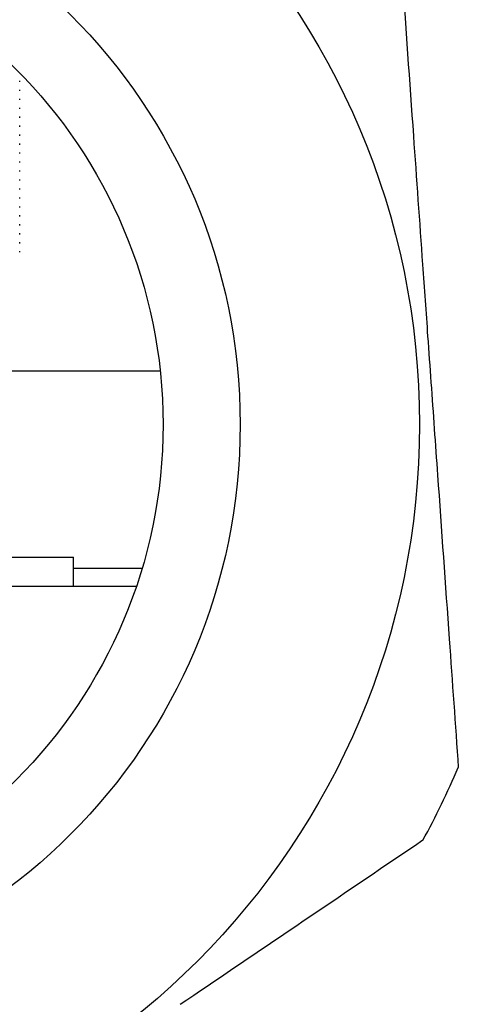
# Model space of a CAD drawing. Header units: millimetres. Extents: x -722 to 1902, y -809 to 1604.
# Tile 16 of 93: x -445 to -433, y 510 to 538. Entities that reach past the tile are written whole.
import ezdxf

# ---------------------------------------------------------------- set-up
doc = ezdxf.new("R2010")
doc.units = ezdxf.units.MM

msp = doc.modelspace()

# ---------------------------------------------------------------- linework, layer by layer
at = {"color": 7, "linetype": 'Continuous', "lineweight": 25}
for p, q in [((-444.81, 535.783), (-444.81, 535.814)), ((-444.81, 535.533), (-444.81, 535.564)), ((-444.81, 535.283), (-444.81, 535.314)), ((-444.81, 535.033), (-444.81, 535.064)), ((-444.81, 534.783), (-444.81, 534.814)), ((-444.81, 534.533), (-444.81, 534.564)), ((-444.81, 534.283), (-444.81, 534.314)), ((-444.81, 534.033), (-444.81, 534.064)), ((-444.81, 533.783), (-444.81, 533.814)), ((-444.81, 533.533), (-444.81, 533.564)), ((-444.81, 533.283), (-444.81, 533.314)), ((-444.81, 533.033), (-444.81, 533.064)), ((-444.81, 532.783), (-444.81, 532.814)), ((-444.81, 532.533), (-444.81, 532.564)), ((-444.81, 532.283), (-444.81, 532.314)), ((-444.81, 532.033), (-444.81, 532.064)), ((-444.81, 531.783), (-444.81, 531.814)), ((-444.81, 531.533), (-444.81, 531.564)), ((-444.81, 531.283), (-444.81, 531.314)), ((-444.81, 531.033), (-444.81, 531.064)), ((-446.91, 527.733), (-440.89, 527.733)), ((-452.31, 522.533), (-443.31, 522.533)), ((-443.31, 521.733), (-443.31, 522.533)), ((-443.31, 522.233), (-441.393, 522.233)), ((-454.692, 521.733), (-441.553, 521.733))]:
    msp.add_line(p, q, dxfattribs=at)
for radius in [21.15, 16.15, 14]:
    msp.add_circle((-454.81, 526.233), radius, dxfattribs=at)
msp.add_arc((-454.81, 526.233), 24.2, 331.3943, 336.7475, dxfattribs=at)
for points, knots in [([(-434.153, 538.839), (-434.045, 537.322), (-433.852, 534.613), (-433.658, 531.889), (-433.573, 530.691)], [0, 0, 0, 0, 0.559999, 1, 1, 1, 1]), ([(-433.573, 530.691), (-433.526, 530.026), (-433.448, 528.932), (-433.339, 527.407), (-433.247, 526.117), (-433.186, 525.257), (-433.155, 524.827)], [0, 0, 0, 0, 0.339995, 0.559997, 0.779999, 1, 1, 1, 1]), ([(-433.155, 524.827), (-433.047, 523.302), (-432.853, 520.579), (-432.66, 517.871), (-432.576, 516.679)], [0, 0, 0, 0, 0.559982, 1, 1, 1, 1]), ([(-433.564, 514.646), (-434.824, 513.794), (-437.074, 512.272), (-439.335, 510.743), (-440.33, 510.07)], [0, 0, 0, 0, 0.559999, 1, 1, 1, 1])]:
    msp.add_open_spline(points, degree=3, knots=knots, dxfattribs=at)

doc.saveas('drawing.dxf')
